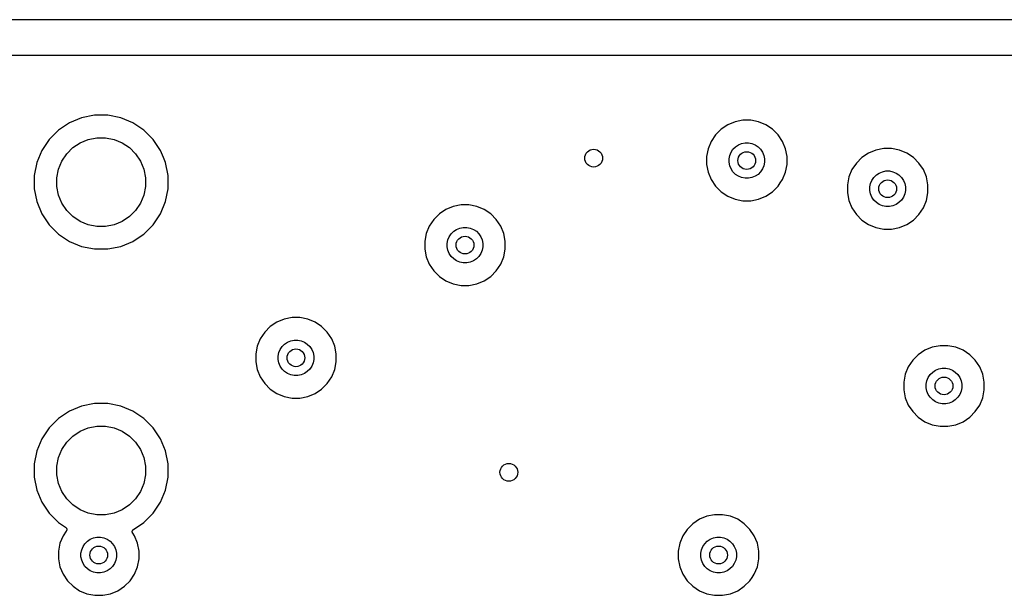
# Model space of a CAD drawing. Extents: x 1 to 139, y -76 to -1.
# Tile 19 of 26: x 67 to 89, y -66 to -53. Entities that reach past the tile are written whole.
import ezdxf

# ---------------------------------------------------------------- set-up
doc = ezdxf.new("R2010")
doc.units = 0
doc.header["$MEASUREMENT"] = 0
doc.layers.add('BLACK', color=7, linetype='CONTINUOUS')

msp = doc.modelspace()

# ---------------------------------------------------------------- linework, layer by layer
at = {"layer": 'BLACK', "linetype": 'CONTINUOUS'}
for p, q in [((111.633, -53.34), (24.257, -53.34)), ((24.1331, -54.14), (111.504, -54.14)), ((67.9207, -55.6636), (67.6737, -55.8287)), ((68.1951, -55.55), (67.9207, -55.6636)), ((68.4865, -55.492), (68.1951, -55.55)), ((68.7835, -55.492), (68.4865, -55.492)), ((69.0749, -55.55), (68.7835, -55.492)), ((69.3493, -55.6636), (69.0749, -55.55)), ((69.5963, -55.8287), (69.3493, -55.6636)), ((82.9201, -55.6419), (82.7549, -55.7103)), ((83.0956, -55.607), (82.9201, -55.6419)), ((83.2744, -55.607), (83.0956, -55.607)), ((83.4499, -55.6419), (83.2744, -55.607)), ((83.6151, -55.7103), (83.4499, -55.6419)), ((67.6737, -55.8287), (67.4637, -56.0387)), ((69.8063, -56.0387), (69.5963, -55.8287)), ((82.6062, -55.8097), (82.4797, -55.9362)), ((82.7549, -55.7103), (82.6062, -55.8097)), ((83.7638, -55.8097), (83.6151, -55.7103)), ((83.8903, -55.9362), (83.7638, -55.8097)), ((67.4637, -56.0387), (67.2986, -56.2857)), ((67.9975, -56.2232), (68.1613, -56.1138)), ((68.1613, -56.1138), (68.3433, -56.0384)), ((68.3433, -56.0384), (68.5365, -56)), ((68.5365, -56), (68.7335, -56)), ((68.7335, -56), (68.9267, -56.0384)), ((68.9267, -56.0384), (69.1087, -56.1138)), ((69.1087, -56.1138), (69.2725, -56.2232)), ((69.9714, -56.2857), (69.8063, -56.0387)), ((82.3803, -56.0849), (82.3119, -56.2501)), ((82.4797, -55.9362), (82.3803, -56.0849)), ((82.9955, -56.1605), (83.0683, -56.1304)), ((83.0683, -56.1304), (83.1456, -56.115)), ((83.1456, -56.115), (83.2244, -56.115)), ((83.2244, -56.115), (83.3017, -56.1304)), ((83.3017, -56.1304), (83.3745, -56.1605)), ((83.9897, -56.0849), (83.8903, -55.9362)), ((84.0581, -56.2501), (83.9897, -56.0849)), ((67.2986, -56.2857), (67.185, -56.5601)), ((67.7488, -56.5263), (67.8582, -56.3625)), ((67.8582, -56.3625), (67.9975, -56.2232)), ((69.2725, -56.2232), (69.4118, -56.3625)), ((69.4118, -56.3625), (69.5212, -56.5263)), ((70.0368, -56.4436), (69.9714, -56.2857)), ((82.3119, -56.2501), (82.277, -56.4256)), ((82.8004, -56.3983), (82.8305, -56.3255)), ((82.8305, -56.3255), (82.8743, -56.26)), ((82.8743, -56.26), (82.93, -56.2043)), ((82.93, -56.2043), (82.9955, -56.1605)), ((83.3745, -56.1605), (83.44, -56.2043)), ((83.44, -56.2043), (83.4957, -56.26)), ((83.4957, -56.26), (83.5395, -56.3255)), ((83.5395, -56.3255), (83.5696, -56.3983)), ((84.093, -56.4256), (84.0581, -56.2501)), ((85.9299, -56.3453), (85.7812, -56.4447)), ((86.0951, -56.2769), (85.9299, -56.3453)), ((86.2706, -56.242), (86.0951, -56.2769)), ((86.4494, -56.242), (86.2706, -56.242)), ((86.6249, -56.2769), (86.4494, -56.242)), ((86.7901, -56.3453), (86.6249, -56.2769)), ((86.9388, -56.4447), (86.7901, -56.3453)), ((67.185, -56.5601), (67.127, -56.8515)), ((67.6734, -56.7083), (67.7488, -56.5263)), ((69.5212, -56.5263), (69.5966, -56.7083)), ((70.085, -56.5601), (70.0368, -56.4436)), ((70.143, -56.8515), (70.085, -56.5601)), ((82.277, -56.4256), (82.277, -56.6044)), ((82.785, -56.4756), (82.8004, -56.3983)), ((82.785, -56.5544), (82.785, -56.4756)), ((82.8004, -56.6317), (82.785, -56.5544)), ((83.5696, -56.3983), (83.585, -56.4756)), ((83.585, -56.5544), (83.5696, -56.6317)), ((83.585, -56.4756), (83.585, -56.5544)), ((84.093, -56.6044), (84.093, -56.4256)), ((85.6547, -56.5712), (85.5553, -56.7199)), ((85.7812, -56.4447), (85.6547, -56.5712)), ((87.0653, -56.5712), (86.9388, -56.4447)), ((87.1647, -56.7199), (87.0653, -56.5712)), ((67.635, -56.9015), (67.6734, -56.7083)), ((69.5966, -56.7083), (69.635, -56.9015)), ((82.277, -56.6044), (82.3119, -56.7799)), ((82.3119, -56.7799), (82.3803, -56.9451)), ((82.8305, -56.7045), (82.8004, -56.6317)), ((82.8743, -56.77), (82.8305, -56.7045)), ((82.93, -56.8257), (82.8743, -56.77)), ((83.4957, -56.77), (83.44, -56.8257)), ((83.5395, -56.7045), (83.4957, -56.77)), ((83.5696, -56.6317), (83.5395, -56.7045)), ((83.9897, -56.9451), (84.0581, -56.7799)), ((84.0581, -56.7799), (84.093, -56.6044)), ((85.5553, -56.7199), (85.4869, -56.8851)), ((86.105, -56.8393), (86.1705, -56.7955)), ((86.1705, -56.7955), (86.2433, -56.7654)), ((86.2433, -56.7654), (86.3206, -56.75)), ((86.3206, -56.75), (86.3994, -56.75)), ((86.3994, -56.75), (86.4767, -56.7654)), ((86.4767, -56.7654), (86.5495, -56.7955)), ((86.5495, -56.7955), (86.615, -56.8393)), ((87.2331, -56.8851), (87.1647, -56.7199)), ((67.127, -56.8515), (67.127, -57.1485)), ((67.635, -57.0985), (67.635, -56.9015)), ((69.635, -56.9015), (69.635, -57.0985)), ((70.143, -57.1485), (70.143, -56.8515)), ((82.3803, -56.9451), (82.4797, -57.0938)), ((82.9955, -56.8695), (82.93, -56.8257)), ((83.0683, -56.8996), (82.9955, -56.8695)), ((83.1456, -56.915), (83.0683, -56.8996)), ((83.2244, -56.915), (83.1456, -56.915)), ((83.3017, -56.8996), (83.2244, -56.915)), ((83.3745, -56.8695), (83.3017, -56.8996)), ((83.44, -56.8257), (83.3745, -56.8695)), ((83.8903, -57.0938), (83.9403, -57.019)), ((83.9403, -57.019), (83.9897, -56.9451)), ((83.9403, -57.019), (83.9403, -57.019)), ((85.4869, -56.8851), (85.452, -57.0606)), ((85.9754, -57.0333), (86.0055, -56.9605)), ((86.0055, -56.9605), (86.0493, -56.895)), ((86.0493, -56.895), (86.105, -56.8393)), ((86.615, -56.8393), (86.6707, -56.895)), ((86.6707, -56.895), (86.7145, -56.9605)), ((86.7145, -56.9605), (86.7446, -57.0333)), ((87.268, -57.0606), (87.2331, -56.8851)), ((67.127, -57.1485), (67.185, -57.4399)), ((67.6734, -57.2917), (67.635, -57.0985)), ((69.635, -57.0985), (69.5966, -57.2917)), ((70.085, -57.4399), (70.143, -57.1485)), ((82.4797, -57.0938), (82.6062, -57.2203)), ((82.6062, -57.2203), (82.7549, -57.3197)), ((83.6151, -57.3197), (83.7638, -57.2203)), ((83.7638, -57.2203), (83.8903, -57.0938)), ((85.452, -57.0606), (85.452, -57.2394)), ((85.452, -57.2394), (85.4869, -57.4149)), ((85.96, -57.1106), (85.9754, -57.0333)), ((85.96, -57.1894), (85.96, -57.1106)), ((85.9754, -57.2667), (85.96, -57.1894)), ((86.7446, -57.0333), (86.76, -57.1106)), ((86.76, -57.1894), (86.7446, -57.2667)), ((86.76, -57.1106), (86.76, -57.1894)), ((87.2331, -57.4149), (87.268, -57.2394)), ((87.268, -57.2394), (87.268, -57.0606)), ((67.185, -57.4399), (67.2986, -57.7143)), ((67.7488, -57.4737), (67.6734, -57.2917)), ((69.5966, -57.2917), (69.5212, -57.4737)), ((69.9714, -57.7143), (70.085, -57.4399)), ((82.7549, -57.3197), (82.9201, -57.3881)), ((82.9201, -57.3881), (83.0956, -57.423)), ((83.0956, -57.423), (83.2744, -57.423)), ((83.2744, -57.423), (83.4499, -57.3881)), ((83.4499, -57.3881), (83.6151, -57.3197)), ((85.4869, -57.4149), (85.5553, -57.5801)), ((86.0055, -57.3395), (85.9754, -57.2667)), ((86.0493, -57.405), (86.0055, -57.3395)), ((86.105, -57.4607), (86.0493, -57.405)), ((86.1705, -57.5045), (86.105, -57.4607)), ((86.615, -57.4607), (86.5495, -57.5045)), ((86.6707, -57.405), (86.615, -57.4607)), ((86.7145, -57.3395), (86.6707, -57.405)), ((86.7446, -57.2667), (86.7145, -57.3395)), ((87.1647, -57.5801), (87.2331, -57.4149)), ((67.8582, -57.6375), (67.7488, -57.4737)), ((67.9975, -57.7768), (67.8582, -57.6375)), ((69.4118, -57.6375), (69.2725, -57.7768)), ((69.5212, -57.4737), (69.4118, -57.6375)), ((76.4049, -57.6153), (76.2562, -57.7147)), ((76.5701, -57.5469), (76.4049, -57.6153)), ((76.7456, -57.512), (76.5701, -57.5469)), ((76.9244, -57.512), (76.7456, -57.512)), ((77.0999, -57.5469), (76.9244, -57.512)), ((77.2651, -57.6153), (77.0999, -57.5469)), ((77.4138, -57.7147), (77.2651, -57.6153)), ((85.5553, -57.5801), (85.6547, -57.7288)), ((86.2433, -57.5346), (86.1705, -57.5045)), ((86.3206, -57.55), (86.2433, -57.5346)), ((86.3994, -57.55), (86.3206, -57.55)), ((86.4767, -57.5346), (86.3994, -57.55)), ((86.5495, -57.5045), (86.4767, -57.5346)), ((87.0653, -57.7288), (87.1153, -57.654)), ((87.1153, -57.654), (87.1647, -57.5801)), ((87.1153, -57.654), (87.1153, -57.654)), ((67.2986, -57.7143), (67.4637, -57.9613)), ((68.1613, -57.8862), (67.9975, -57.7768)), ((68.3433, -57.9616), (68.1613, -57.8862)), ((69.1087, -57.8862), (68.9267, -57.9616)), ((69.2725, -57.7768), (69.1087, -57.8862)), ((69.8063, -57.9613), (69.9714, -57.7143)), ((76.1297, -57.8412), (76.0303, -57.9899)), ((76.2562, -57.7147), (76.1297, -57.8412)), ((77.5403, -57.8412), (77.4138, -57.7147)), ((77.6397, -57.9899), (77.5403, -57.8412)), ((85.6547, -57.7288), (85.7812, -57.8553)), ((85.7812, -57.8553), (85.9299, -57.9547)), ((86.7901, -57.9547), (86.9388, -57.8553)), ((86.9388, -57.8553), (87.0653, -57.7288)), ((67.4637, -57.9613), (67.6737, -58.1713)), ((68.5365, -58), (68.3433, -57.9616)), ((68.7335, -58), (68.5365, -58)), ((68.9267, -57.9616), (68.7335, -58)), ((69.5963, -58.1713), (69.8063, -57.9613)), ((76.0303, -57.9899), (75.9619, -58.1551)), ((76.5243, -58.165), (76.58, -58.1093)), ((76.58, -58.1093), (76.6455, -58.0655)), ((76.6455, -58.0655), (76.7183, -58.0354)), ((76.7183, -58.0354), (76.7956, -58.02)), ((76.7956, -58.02), (76.8744, -58.02)), ((76.8744, -58.02), (76.9517, -58.0354)), ((76.9517, -58.0354), (77.0245, -58.0655)), ((77.0245, -58.0655), (77.09, -58.1093)), ((77.09, -58.1093), (77.1457, -58.165)), ((77.7081, -58.1551), (77.6397, -57.9899)), ((85.9299, -57.9547), (86.0951, -58.0231)), ((86.0951, -58.0231), (86.2706, -58.058)), ((86.2706, -58.058), (86.4494, -58.058)), ((86.4494, -58.058), (86.6249, -58.0231)), ((86.6249, -58.0231), (86.7901, -57.9547)), ((67.6737, -58.1713), (67.9207, -58.3364)), ((67.9207, -58.3364), (68.1951, -58.45)), ((69.0749, -58.45), (69.3493, -58.3364)), ((69.3493, -58.3364), (69.4464, -58.2715)), ((69.4464, -58.2715), (69.5963, -58.1713)), ((75.9619, -58.1551), (75.927, -58.3306)), ((75.927, -58.3306), (75.927, -58.5094)), ((76.435, -58.3806), (76.4504, -58.3033)), ((76.4504, -58.3033), (76.4805, -58.2305)), ((76.4805, -58.2305), (76.5243, -58.165)), ((77.1457, -58.165), (77.1895, -58.2305)), ((77.1895, -58.2305), (77.2196, -58.3033)), ((77.2196, -58.3033), (77.235, -58.3806)), ((77.743, -58.3306), (77.7081, -58.1551)), ((77.743, -58.5094), (77.743, -58.3306)), ((68.1951, -58.45), (68.4865, -58.508)), ((68.4865, -58.508), (68.7835, -58.508)), ((68.7835, -58.508), (69.0749, -58.45)), ((75.927, -58.5094), (75.9619, -58.6849)), ((76.435, -58.4594), (76.435, -58.3806)), ((76.4504, -58.5367), (76.435, -58.4594)), ((76.4805, -58.6095), (76.4504, -58.5367)), ((77.2196, -58.5367), (77.1895, -58.6095)), ((77.235, -58.4594), (77.2196, -58.5367)), ((77.235, -58.3806), (77.235, -58.4594)), ((77.7081, -58.6849), (77.743, -58.5094)), ((75.9619, -58.6849), (76.0303, -58.8501)), ((76.5243, -58.675), (76.4805, -58.6095)), ((76.58, -58.7307), (76.5243, -58.675)), ((76.6455, -58.7745), (76.58, -58.7307)), ((76.7183, -58.8046), (76.6455, -58.7745)), ((76.7956, -58.82), (76.7183, -58.8046)), ((76.9517, -58.8046), (76.8744, -58.82)), ((77.0245, -58.7745), (76.9517, -58.8046)), ((77.09, -58.7307), (77.0245, -58.7745)), ((77.1457, -58.675), (77.09, -58.7307)), ((77.1895, -58.6095), (77.1457, -58.675)), ((77.6397, -58.8501), (77.7081, -58.6849)), ((76.0303, -58.8501), (76.1297, -58.9988)), ((76.1297, -58.9988), (76.2562, -59.1253)), ((76.8744, -58.82), (76.7956, -58.82)), ((77.4138, -59.1253), (77.5403, -58.9988)), ((77.5403, -58.9988), (77.6397, -58.8501)), ((76.2562, -59.1253), (76.4049, -59.2247)), ((76.4049, -59.2247), (76.5701, -59.2931)), ((77.0999, -59.2931), (77.2651, -59.2247)), ((77.2651, -59.2247), (77.4138, -59.1253)), ((76.5701, -59.2931), (76.7456, -59.328)), ((76.7456, -59.328), (76.9244, -59.328)), ((76.9244, -59.328), (77.0999, -59.2931)), ((72.7601, -60.0869), (72.5949, -60.1553)), ((72.9356, -60.052), (72.7601, -60.0869)), ((73.1144, -60.052), (72.9356, -60.052)), ((73.2899, -60.0869), (73.1144, -60.052)), ((73.4551, -60.1553), (73.2899, -60.0869)), ((72.4462, -60.2547), (72.3197, -60.3812)), ((72.5949, -60.1553), (72.4462, -60.2547)), ((73.6038, -60.2547), (73.4551, -60.1553)), ((73.7303, -60.3812), (73.6038, -60.2547)), ((72.2203, -60.5299), (72.1519, -60.6951)), ((72.3197, -60.3812), (72.2203, -60.5299)), ((72.8355, -60.6055), (72.9083, -60.5754)), ((72.9083, -60.5754), (72.9856, -60.56)), ((72.9856, -60.56), (73.0644, -60.56)), ((73.0644, -60.56), (73.1417, -60.5754)), ((73.1417, -60.5754), (73.2145, -60.6055)), ((73.8297, -60.5299), (73.7303, -60.3812)), ((73.8981, -60.6951), (73.8297, -60.5299)), ((72.1519, -60.6951), (72.117, -60.8706)), ((72.6404, -60.8433), (72.6705, -60.7705)), ((72.6705, -60.7705), (72.7143, -60.705)), ((72.7143, -60.705), (72.77, -60.6493)), ((72.77, -60.6493), (72.8355, -60.6055)), ((73.2145, -60.6055), (73.28, -60.6493)), ((73.28, -60.6493), (73.3357, -60.705)), ((73.3357, -60.705), (73.3795, -60.7705)), ((73.3795, -60.7705), (73.4096, -60.8433)), ((73.933, -60.8706), (73.8981, -60.6951)), ((87.1999, -60.7903), (87.0512, -60.8897)), ((87.3651, -60.7219), (87.1999, -60.7903)), ((87.5406, -60.687), (87.3651, -60.7219)), ((87.7194, -60.687), (87.5406, -60.687)), ((87.8949, -60.7219), (87.7194, -60.687)), ((88.0601, -60.7903), (87.8949, -60.7219)), ((88.2088, -60.8897), (88.0601, -60.7903)), ((72.117, -60.8706), (72.117, -61.0494)), ((72.625, -60.9206), (72.6404, -60.8433)), ((72.625, -60.9994), (72.625, -60.9206)), ((72.6404, -61.0767), (72.625, -60.9994)), ((73.4096, -60.8433), (73.425, -60.9206)), ((73.425, -60.9994), (73.4096, -61.0767)), ((73.425, -60.9206), (73.425, -60.9994)), ((73.933, -61.0494), (73.933, -60.8706)), ((86.9247, -61.0162), (86.8253, -61.1649)), ((87.0512, -60.8897), (86.9247, -61.0162)), ((88.3353, -61.0162), (88.2088, -60.8897)), ((88.4347, -61.1649), (88.3353, -61.0162)), ((72.117, -61.0494), (72.1519, -61.2249)), ((72.1519, -61.2249), (72.2203, -61.3901)), ((72.6705, -61.1495), (72.6404, -61.0767)), ((72.7143, -61.215), (72.6705, -61.1495)), ((72.77, -61.2707), (72.7143, -61.215)), ((73.3357, -61.215), (73.28, -61.2707)), ((73.3795, -61.1495), (73.3357, -61.215)), ((73.4096, -61.0767), (73.3795, -61.1495)), ((73.8297, -61.3901), (73.8981, -61.2249)), ((73.8981, -61.2249), (73.933, -61.0494)), ((86.8253, -61.1649), (86.7569, -61.3301)), ((87.375, -61.2843), (87.4405, -61.2405)), ((87.4405, -61.2405), (87.5133, -61.2104)), ((87.5133, -61.2104), (87.5906, -61.195)), ((87.5906, -61.195), (87.6694, -61.195)), ((87.6694, -61.195), (87.7467, -61.2104)), ((87.7467, -61.2104), (87.8195, -61.2405)), ((87.8195, -61.2405), (87.885, -61.2843)), ((88.5031, -61.3301), (88.4347, -61.1649)), ((72.2203, -61.3901), (72.3197, -61.5388)), ((72.8355, -61.3145), (72.77, -61.2707)), ((72.9083, -61.3446), (72.8355, -61.3145)), ((72.9856, -61.36), (72.9083, -61.3446)), ((73.0644, -61.36), (72.9856, -61.36)), ((73.1417, -61.3446), (73.0644, -61.36)), ((73.2145, -61.3145), (73.1417, -61.3446)), ((73.28, -61.2707), (73.2145, -61.3145)), ((73.7303, -61.5388), (73.7803, -61.464)), ((73.7803, -61.464), (73.8297, -61.3901)), ((73.7803, -61.464), (73.7803, -61.464)), ((86.7569, -61.3301), (86.722, -61.5056)), ((87.2454, -61.4783), (87.2755, -61.4055)), ((87.2755, -61.4055), (87.3193, -61.34)), ((87.3193, -61.34), (87.375, -61.2843)), ((87.885, -61.2843), (87.9407, -61.34)), ((87.9407, -61.34), (87.9845, -61.4055)), ((87.9845, -61.4055), (88.0146, -61.4783)), ((88.538, -61.5056), (88.5031, -61.3301)), ((72.3197, -61.5388), (72.4462, -61.6653)), ((72.4462, -61.6653), (72.5949, -61.7647)), ((73.4551, -61.7647), (73.6038, -61.6653)), ((73.6038, -61.6653), (73.7303, -61.5388)), ((86.722, -61.5056), (86.722, -61.6844)), ((86.722, -61.6844), (86.7569, -61.8599)), ((87.23, -61.5556), (87.2454, -61.4783)), ((87.23, -61.6344), (87.23, -61.5556)), ((87.2454, -61.7117), (87.23, -61.6344)), ((88.0146, -61.4783), (88.03, -61.5556)), ((88.03, -61.6344), (88.0146, -61.7117)), ((88.03, -61.5556), (88.03, -61.6344)), ((88.5031, -61.8599), (88.538, -61.6844)), ((88.538, -61.6844), (88.538, -61.5056)), ((72.5949, -61.7647), (72.7601, -61.8331)), ((72.7601, -61.8331), (72.9356, -61.868)), ((72.9356, -61.868), (73.1144, -61.868)), ((73.1144, -61.868), (73.2899, -61.8331)), ((73.2899, -61.8331), (73.4551, -61.7647)), ((86.7569, -61.8599), (86.8253, -62.0251)), ((87.2755, -61.7845), (87.2454, -61.7117)), ((87.3193, -61.85), (87.2755, -61.7845)), ((87.375, -61.9057), (87.3193, -61.85)), ((87.4405, -61.9495), (87.375, -61.9057)), ((87.885, -61.9057), (87.8195, -61.9495)), ((87.9407, -61.85), (87.885, -61.9057)), ((87.9845, -61.7845), (87.9407, -61.85)), ((88.0146, -61.7117), (87.9845, -61.7845)), ((88.4347, -62.0251), (88.5031, -61.8599)), ((68.1951, -62.05), (67.9207, -62.1636)), ((68.4865, -61.992), (68.1951, -62.05)), ((68.7835, -61.992), (68.4865, -61.992)), ((69.0749, -62.05), (68.7835, -61.992)), ((69.3493, -62.1636), (69.0749, -62.05)), ((86.8253, -62.0251), (86.9247, -62.1738)), ((87.5133, -61.9796), (87.4405, -61.9495)), ((87.5906, -61.995), (87.5133, -61.9796)), ((87.6694, -61.995), (87.5906, -61.995)), ((87.7467, -61.9796), (87.6694, -61.995)), ((87.8195, -61.9495), (87.7467, -61.9796)), ((88.3353, -62.1738), (88.4347, -62.0251)), ((67.6737, -62.3287), (67.4637, -62.5387)), ((67.9207, -62.1636), (67.6737, -62.3287)), ((69.5963, -62.3287), (69.3493, -62.1636)), ((69.8063, -62.5387), (69.5963, -62.3287)), ((86.9247, -62.1738), (87.0512, -62.3003)), ((87.0512, -62.3003), (87.1999, -62.3997)), ((88.0601, -62.3997), (88.2088, -62.3003)), ((88.2088, -62.3003), (88.3353, -62.1738)), ((67.4637, -62.5387), (67.2986, -62.7857)), ((68.1613, -62.6138), (68.3433, -62.5384)), ((68.3433, -62.5384), (68.5365, -62.5)), ((68.5365, -62.5), (68.7335, -62.5)), ((68.7335, -62.5), (68.9267, -62.5384)), ((68.9267, -62.5384), (69.1087, -62.6138)), ((69.9714, -62.7857), (69.8063, -62.5387)), ((87.1999, -62.3997), (87.3651, -62.4681)), ((87.3651, -62.4681), (87.5406, -62.503)), ((87.5406, -62.503), (87.7194, -62.503)), ((87.7194, -62.503), (87.8949, -62.4681)), ((87.8949, -62.4681), (88.0601, -62.3997)), ((67.2986, -62.7857), (67.185, -63.0601)), ((67.8582, -62.8625), (67.9975, -62.7232)), ((67.9975, -62.7232), (68.1613, -62.6138)), ((69.1087, -62.6138), (69.2725, -62.7232)), ((69.2725, -62.7232), (69.4118, -62.8625)), ((70.085, -63.0601), (69.9714, -62.7857)), ((67.7488, -63.0263), (67.8582, -62.8625)), ((69.4118, -62.8625), (69.5212, -63.0263)), ((67.185, -63.0601), (67.127, -63.3515)), ((67.635, -63.4015), (67.6734, -63.2083)), ((67.6734, -63.2083), (67.7488, -63.0263)), ((69.5212, -63.0263), (69.5966, -63.2083)), ((69.5966, -63.2083), (69.635, -63.4015)), ((70.143, -63.3515), (70.085, -63.0601)), ((67.127, -63.3515), (67.127, -63.6485)), ((67.635, -63.5985), (67.635, -63.4015)), ((69.635, -63.4015), (69.635, -63.5985)), ((70.143, -63.6485), (70.143, -63.3515)), ((67.127, -63.6485), (67.185, -63.9399)), ((67.6734, -63.7917), (67.635, -63.5985)), ((69.635, -63.5985), (69.5966, -63.7917)), ((70.085, -63.9399), (70.143, -63.6485)), ((67.7488, -63.9737), (67.6734, -63.7917)), ((69.5966, -63.7917), (69.5212, -63.9737)), ((67.185, -63.9399), (67.2986, -64.2143)), ((67.8582, -64.1375), (67.7488, -63.9737)), ((69.5212, -63.9737), (69.4118, -64.1375)), ((69.9714, -64.2143), (70.085, -63.9399)), ((67.2986, -64.2143), (67.4637, -64.4613)), ((67.9975, -64.2768), (67.8582, -64.1375)), ((68.1613, -64.3862), (67.9975, -64.2768)), ((69.2725, -64.2768), (69.1087, -64.3862)), ((69.4118, -64.1375), (69.2725, -64.2768)), ((69.8063, -64.4613), (69.9714, -64.2143)), ((67.4637, -64.4613), (67.6737, -64.6713)), ((68.3433, -64.4616), (68.1613, -64.3862)), ((68.5365, -64.5), (68.3433, -64.4616)), ((68.7335, -64.5), (68.5365, -64.5)), ((68.9267, -64.4616), (68.7335, -64.5)), ((69.1087, -64.3862), (68.9267, -64.4616)), ((69.5963, -64.6713), (69.8063, -64.4613)), ((82.2851, -64.5319), (82.1199, -64.6003)), ((82.4606, -64.497), (82.2851, -64.5319)), ((82.6394, -64.497), (82.4606, -64.497)), ((82.8149, -64.5319), (82.6394, -64.497)), ((82.9801, -64.6003), (82.8149, -64.5319)), ((67.6737, -64.6713), (67.8314, -64.7767)), ((67.8314, -64.7767), (67.8318, -64.777)), ((67.8318, -64.777), (67.8318, -64.777)), ((67.8318, -64.777), (67.8318, -64.777)), ((67.8318, -64.777), (67.8321, -64.7772)), ((67.8321, -64.7772), (67.8368, -64.7811)), ((67.8368, -64.7811), (67.8413, -64.7849)), ((67.8413, -64.7849), (67.8414, -64.7851)), ((67.8414, -64.7851), (67.8416, -64.7852)), ((67.8416, -64.7852), (67.8454, -64.7899)), ((67.8454, -64.7899), (67.8491, -64.7945)), ((67.8491, -64.7945), (67.8492, -64.7947)), ((67.8492, -64.7947), (67.8493, -64.7949)), ((67.8493, -64.7949), (67.8521, -64.8002)), ((69.3626, -64.8275), (69.5963, -64.6713)), ((81.9712, -64.6997), (81.8447, -64.8262)), ((82.1199, -64.6003), (81.9712, -64.6997)), ((83.1288, -64.6997), (82.9801, -64.6003)), ((83.2553, -64.8262), (83.1288, -64.6997)), ((67.7753, -64.9749), (67.7069, -65.1401)), ((67.8489, -64.8648), (67.7753, -64.9749)), ((67.8518, -64.8594), (67.8489, -64.8648)), ((67.8546, -64.8543), (67.8518, -64.8594)), ((67.8521, -64.8002), (67.8549, -64.8055)), ((67.8547, -64.8541), (67.8546, -64.8543)), ((67.8548, -64.8539), (67.8547, -64.8541)), ((67.8566, -64.848), (67.8548, -64.8539)), ((67.8549, -64.8055), (67.855, -64.8057)), ((67.855, -64.8057), (67.8551, -64.8059)), ((67.8551, -64.8059), (67.8567, -64.8116)), ((67.8583, -64.8424), (67.8566, -64.848)), ((67.8567, -64.8116), (67.8584, -64.8173)), ((67.8584, -64.842), (67.8583, -64.8422)), ((67.8583, -64.8422), (67.8583, -64.8424)), ((67.8584, -64.8173), (67.8585, -64.8176)), ((67.859, -64.8361), (67.8584, -64.842)), ((67.8585, -64.8176), (67.8585, -64.8178)), ((67.8585, -64.8178), (67.8591, -64.8237)), ((67.8596, -64.8301), (67.859, -64.8361)), ((67.8591, -64.8237), (67.8596, -64.8297)), ((67.8596, -64.8297), (67.8596, -64.8299)), ((67.8596, -64.8299), (67.8596, -64.8301)), ((68.4633, -65.0204), (68.5406, -65.005)), ((68.5406, -65.005), (68.6194, -65.005)), ((68.6194, -65.005), (68.6967, -65.0204)), ((69.3343, -64.8796), (69.335, -64.8737)), ((69.3344, -64.8798), (69.3343, -64.8796)), ((69.3343, -64.88), (69.3344, -64.8798)), ((69.3349, -64.8861), (69.3343, -64.88)), ((69.3354, -64.8919), (69.3349, -64.8861)), ((69.335, -64.8737), (69.3356, -64.8677)), ((69.3355, -64.8922), (69.3354, -64.8919)), ((69.3355, -64.8924), (69.3355, -64.8922)), ((69.3372, -64.8982), (69.3355, -64.8924)), ((69.3356, -64.8677), (69.3357, -64.8675)), ((69.3357, -64.8673), (69.3375, -64.8615)), ((69.3357, -64.8675), (69.3357, -64.8673)), ((69.3389, -64.9038), (69.3372, -64.8982)), ((69.3375, -64.8615), (69.3392, -64.8559)), ((69.339, -64.904), (69.3389, -64.9038)), ((69.339, -64.9043), (69.339, -64.904)), ((69.3418, -64.9095), (69.339, -64.9043)), ((69.3392, -64.8559), (69.3393, -64.8557)), ((69.3393, -64.8557), (69.3394, -64.8555)), ((69.3394, -64.8555), (69.3423, -64.8502)), ((69.3445, -64.9149), (69.3418, -64.9095)), ((69.3423, -64.8502), (69.3451, -64.8449)), ((69.3448, -64.9152), (69.3445, -64.9149)), ((69.345, -64.9156), (69.3448, -64.9152)), ((69.3448, -64.9152), (69.3448, -64.9152)), ((69.3448, -64.9152), (69.3448, -64.9152)), ((69.3847, -64.9749), (69.345, -64.9156)), ((69.3451, -64.8449), (69.3452, -64.8448)), ((69.3452, -64.8448), (69.3453, -64.8446)), ((69.3453, -64.8446), (69.3491, -64.84)), ((69.3491, -64.84), (69.353, -64.8354)), ((69.353, -64.8354), (69.3531, -64.8352)), ((69.3531, -64.8352), (69.3533, -64.8351)), ((69.3533, -64.8351), (69.3579, -64.8314)), ((69.3579, -64.8314), (69.3626, -64.8275)), ((69.4531, -65.1401), (69.3847, -64.9749)), ((81.7453, -64.9749), (81.6769, -65.1401)), ((81.8447, -64.8262), (81.7453, -64.9749)), ((82.4333, -65.0204), (82.5106, -65.005)), ((82.5106, -65.005), (82.5894, -65.005)), ((82.5894, -65.005), (82.6667, -65.0204)), ((83.3547, -64.9749), (83.2553, -64.8262)), ((83.4231, -65.1401), (83.3547, -64.9749)), ((67.7069, -65.1401), (67.672, -65.3156)), ((68.1954, -65.2883), (68.2255, -65.2155)), ((68.2255, -65.2155), (68.2693, -65.15)), ((68.2693, -65.15), (68.325, -65.0943)), ((68.325, -65.0943), (68.3905, -65.0505)), ((68.3905, -65.0505), (68.4633, -65.0204)), ((68.6967, -65.0204), (68.7695, -65.0505)), ((68.7695, -65.0505), (68.835, -65.0943)), ((68.835, -65.0943), (68.8907, -65.15)), ((68.8907, -65.15), (68.9345, -65.2155)), ((68.9345, -65.2155), (68.9646, -65.2883)), ((69.488, -65.3156), (69.4531, -65.1401)), ((81.6769, -65.1401), (81.642, -65.3156)), ((82.1654, -65.2883), (82.1955, -65.2155)), ((82.1955, -65.2155), (82.2393, -65.15)), ((82.2393, -65.15), (82.295, -65.0943)), ((82.295, -65.0943), (82.3605, -65.0505)), ((82.3605, -65.0505), (82.4333, -65.0204)), ((82.6667, -65.0204), (82.7395, -65.0505)), ((82.7395, -65.0505), (82.805, -65.0943)), ((82.805, -65.0943), (82.8607, -65.15)), ((82.8607, -65.15), (82.9045, -65.2155)), ((82.9045, -65.2155), (82.9346, -65.2883)), ((83.458, -65.3156), (83.4231, -65.1401)), ((67.672, -65.3156), (67.672, -65.4944)), ((68.18, -65.3656), (68.1954, -65.2883)), ((68.18, -65.4444), (68.18, -65.3656)), ((68.1954, -65.5217), (68.18, -65.4444)), ((68.9646, -65.2883), (68.98, -65.3656)), ((68.98, -65.4444), (68.9646, -65.5217)), ((68.98, -65.3656), (68.98, -65.4444)), ((69.488, -65.4944), (69.488, -65.3156)), ((81.642, -65.3156), (81.642, -65.4944)), ((82.15, -65.3656), (82.1654, -65.2883)), ((82.15, -65.4444), (82.15, -65.3656)), ((82.1654, -65.5217), (82.15, -65.4444)), ((82.9346, -65.2883), (82.95, -65.3656)), ((82.95, -65.4444), (82.9346, -65.5217)), ((82.95, -65.3656), (82.95, -65.4444)), ((83.458, -65.4944), (83.458, -65.3156)), ((67.672, -65.4944), (67.7069, -65.6699)), ((67.7069, -65.6699), (67.7753, -65.8351)), ((68.2255, -65.5945), (68.1954, -65.5217)), ((68.2693, -65.66), (68.2255, -65.5945)), ((68.325, -65.7157), (68.2693, -65.66)), ((68.8907, -65.66), (68.835, -65.7157)), ((68.9345, -65.5945), (68.8907, -65.66)), ((68.9646, -65.5217), (68.9345, -65.5945)), ((69.3847, -65.8351), (69.4531, -65.6699)), ((69.4531, -65.6699), (69.488, -65.4944)), ((81.642, -65.4944), (81.6769, -65.6699)), ((81.6769, -65.6699), (81.7453, -65.8351)), ((82.1955, -65.5945), (82.1654, -65.5217)), ((82.2393, -65.66), (82.1955, -65.5945)), ((82.295, -65.7157), (82.2393, -65.66)), ((82.8607, -65.66), (82.805, -65.7157)), ((82.9045, -65.5945), (82.8607, -65.66)), ((82.9346, -65.5217), (82.9045, -65.5945)), ((83.3547, -65.8351), (83.4231, -65.6699)), ((83.4231, -65.6699), (83.458, -65.4944)), ((67.7753, -65.8351), (67.8747, -65.9838)), ((68.3905, -65.7595), (68.325, -65.7157)), ((68.4633, -65.7896), (68.3905, -65.7595)), ((68.5406, -65.805), (68.4633, -65.7896)), ((68.6194, -65.805), (68.5406, -65.805)), ((68.6967, -65.7896), (68.6194, -65.805)), ((68.7695, -65.7595), (68.6967, -65.7896)), ((68.835, -65.7157), (68.7695, -65.7595)), ((69.2853, -65.9838), (69.3847, -65.8351)), ((81.7453, -65.8351), (81.8447, -65.9838)), ((82.3605, -65.7595), (82.295, -65.7157)), ((82.4333, -65.7896), (82.3605, -65.7595)), ((82.5106, -65.805), (82.4333, -65.7896)), ((82.5894, -65.805), (82.5106, -65.805)), ((82.6667, -65.7896), (82.5894, -65.805)), ((82.7395, -65.7595), (82.6667, -65.7896)), ((82.805, -65.7157), (82.7395, -65.7595)), ((83.3053, -65.909), (83.3547, -65.8351)), ((67.8747, -65.9838), (68.0012, -66.1103)), ((68.0012, -66.1103), (68.1499, -66.2097)), ((69.0101, -66.2097), (69.1588, -66.1103)), ((69.1588, -66.1103), (69.2853, -65.9838)), ((81.8447, -65.9838), (81.9712, -66.1103)), ((81.9712, -66.1103), (82.1199, -66.2097)), ((82.9801, -66.2097), (83.1288, -66.1103)), ((83.1288, -66.1103), (83.2553, -65.9838)), ((83.2553, -65.9838), (83.3053, -65.909)), ((83.3053, -65.909), (83.3053, -65.909)), ((68.1499, -66.2097), (68.3151, -66.2781)), ((68.3151, -66.2781), (68.4906, -66.313)), ((68.4906, -66.313), (68.6694, -66.313)), ((68.6694, -66.313), (68.8449, -66.2781)), ((68.8449, -66.2781), (69.0101, -66.2097)), ((82.1199, -66.2097), (82.2851, -66.2781)), ((82.2851, -66.2781), (82.4606, -66.313)), ((82.4606, -66.313), (82.6394, -66.313)), ((82.6394, -66.313), (82.8149, -66.2781)), ((82.8149, -66.2781), (82.9801, -66.2097))]:
    msp.add_line(p, q, dxfattribs=at)
at = {"layer": 'BLACK'}
for centre in [(79.7346, -56.4604), (83.185, -56.515), (86.36, -57.15), (76.835, -58.42), (73.025, -60.96), (87.63, -61.595), (77.8231, -63.5412), (68.58, -65.405), (82.55, -65.405)]:
    msp.add_circle(centre, 0.2, dxfattribs=at)

doc.saveas('drawing.dxf')
